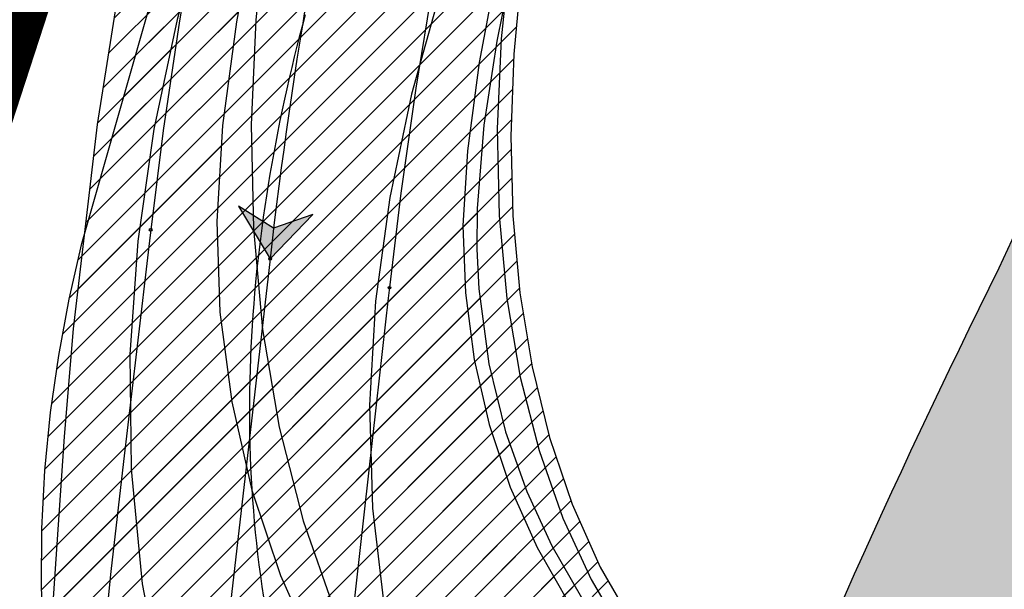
# Model space of a CAD drawing. Header units: metres. Extents: x 147454 to 148962, y 409264 to 410698.
# Tile 23 of 36: x 147485.89 to 147495.08, y 410639.33 to 410644.65. Entities that reach past the tile are written whole.
import ezdxf

# ---------------------------------------------------------------- set-up
doc = ezdxf.new("R2010")
doc.units = ezdxf.units.M
doc.linetypes.add('VH-BUSHALTEBAND', pattern=[4, 2, -2])
doc.linetypes.add('VH-TROTTOIRBAND_180-200', pattern=[20, 10, -2, 2, -2, 2, -2])
doc.layers.get('0').update_dxf_attribs({"color": 151})
doc.layers.get('Defpoints').update_dxf_attribs({"color": 171})
doc.layers.add('B-WE-VH-VERHARDING_TEGEL-A-500', color=252, linetype='Continuous', lineweight=18)
doc.layers.add('T-WE-VH-KANTOPSLUITING_BUSHALTEBAND-G', color=30, linetype='VH-BUSHALTEBAND', lineweight=25)
for name, color, linetype in [('RIJCURVES', 7, 'Continuous'), ('T-WE-VH-KANTOPSLUITING_TROTTOIRBAND_180 200-G', 210, 'VH-TROTTOIRBAND_180-200'), ('T-WE-VH-KANTVERHARDING-G', 210, 'Continuous'), ('T-WE-VH-VERHARDING-O', 252, 'Continuous')]:
    doc.layers.add(name, color=color, linetype=linetype)
doc.layers.add('T-WE-VH-FASE-1B', color=7, linetype='Continuous', true_color=0x007f00)
pattern_1 = [(45, (0, 0), (-0.1368591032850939, 0.1368591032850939), [])]

# ---------------------------------------------------------------- blocks, each defined once
blk = doc.blocks.new('*U18')
at = {"color": 2, "linetype": 'Continuous', "ltscale": 1.524}
blk.add_circle((0, 0), 0.0127, dxfattribs=at)
blk = doc.blocks.new('*U20')
at = {"color": 2, "linetype": 'Continuous', "ltscale": 1.524}
blk.add_circle((0, 0), 0.0127, dxfattribs=at)
blk = doc.blocks.new('*U25')
at = {"color": 2, "linetype": 'Continuous', "ltscale": 1.524}
blk.add_circle((0, 0), 0.0127, dxfattribs=at)
blk = doc.blocks.new('*U27')
at = {"color": 2, "linetype": 'Continuous', "ltscale": 1.524}
blk.add_circle((0, 0), 0.0127, dxfattribs=at)
blk = doc.blocks.new('*U65')
at = {"color": 4, "linetype": 'Continuous', "ltscale": 1.524, "flags": 128}
for points in [[(147496.5814109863, 410662.241538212), (147495.1608108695, 410658.9359694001), (147493.0984251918, 410654.002131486), (147492.4639210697, 410652.3582245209), (147491.9245652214, 410650.7830285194), (147491.4280813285, 410649.1300281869), (147491.0090924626, 410647.5240356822), (147490.6610398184, 410646.0153483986), (147490.3427276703, 410644.4453430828), (147490.2232472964, 410643.6604558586), (147490.1586707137, 410642.8840169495), (147490.1558628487, 410642.5045203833), (147490.174560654, 410642.1350098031), (147490.2691010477, 410641.4360032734), (147490.4248718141, 410640.8031176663), (147490.6225492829, 410640.2447628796), (147490.8560202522, 410639.7386537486), (147491.1329236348, 410639.2572582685)], [(147486.1666110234, 410638.6118766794), (147486.3110594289, 410640.759822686), (147486.3969363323, 410641.7637152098), (147486.6185131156, 410643.6675017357), (147486.9503429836, 410645.7508079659), (147488.3511950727, 410649.345927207), (147490.3758403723, 410654.4026613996), (147491.7856056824, 410657.7595176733), (147497.1871006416, 410669.9247695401)]]:
    blk.add_lwpolyline(points, dxfattribs=at)
blk = doc.blocks.new('*U76')
at = {"color": 6, "linetype": 'Continuous', "ltscale": 1.524}
blk.add_circle((0, 0), 0.0127, dxfattribs=at)
blk = doc.blocks.new('*U77')
blk.add_hatch(color=4).paths.add_polyline_path([(0, 0), (0.3985713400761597, 0.4127104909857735), (0.03248283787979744, 0.2850300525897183), (-0.295489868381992, 0.4918076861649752)])
at = {"color": 4, "linetype": 'Continuous', "ltscale": 1.524, "flags": 128}
blk.add_lwpolyline([(0, 0), (0.3985713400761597, 0.4127104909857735), (0.03248283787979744, 0.2850300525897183), (-0.295489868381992, 0.4918076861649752)], close=True, dxfattribs=at)
blk = doc.blocks.new('*U78')
at = {"color": 6, "linetype": 'Continuous', "ltscale": 1.524}
blk.add_circle((0, 0), 0.0127, dxfattribs=at)
blk = doc.blocks.new('*U8')
at = {"transparency": 33554585}
h = blk.add_hatch(dxfattribs=at)
h.set_pattern_fill('LINE', color=3, scale=0.06096, angle=45, style=0)
h.set_pattern_definition(pattern_1)
h.paths.add_polyline_path([(147499.4894944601, 410668.8264471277), (147496.5814109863, 410662.241538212), (147495.1608108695, 410658.9359694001), (147493.0984251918, 410654.002131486), (147492.4639210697, 410652.3582245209), (147491.9245652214, 410650.7830285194), (147491.4280813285, 410649.1300281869), (147491.0090924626, 410647.5240356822), (147490.6610398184, 410646.0153483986), (147490.3427276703, 410644.4453430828), (147490.2232472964, 410643.6604558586), (147490.1586707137, 410642.8840169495), (147490.1558628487, 410642.5045203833), (147490.174560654, 410642.1350098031), (147490.2691010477, 410641.4360032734), (147490.4248718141, 410640.8031176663), (147490.6225492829, 410640.2447628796), (147490.8560202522, 410639.7386537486), (147491.1329236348, 410639.2572582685), (147491.4526968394, 410638.8019039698), (147491.8117633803, 410638.3780449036), (147492.2079012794, 410637.9885249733), (147492.6371212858, 410637.6375984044), (147493.0935528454, 410637.3292786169), (147493.5578264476, 410637.0730144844), (147494.0589922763, 410636.8524109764), (147494.5770718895, 410636.6789027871), (147495.1051365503, 410636.5542100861), (147495.6441904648, 410636.4779073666), (147496.1869807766, 410636.4512523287), (147496.7289985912, 410636.4744137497), (147497.2657348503, 410636.547001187), (147497.7927480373, 410636.6682162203), (147498.3056843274, 410636.8369117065), (147498.800275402, 410637.0516324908), (147499.277451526, 410637.3134647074), (147499.7229324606, 410637.6143154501), (147500.1384627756, 410637.9541287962), (147500.5015161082, 410638.3095868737), (147500.8487973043, 410638.7161320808), (147501.1587406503, 410639.1547249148), (147501.4358937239, 410639.6371905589), (147501.8944898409, 410640.6012479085), (147502.1468418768, 410641.2062985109), (147502.3681689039, 410641.7965814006), (147502.5754694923, 410642.4171849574), (147502.7587597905, 410643.042420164), (147502.9213257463, 410643.6843988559), (147503.0617424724, 410644.3433878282), (147503.1787553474, 410645.0195571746), (147503.2721645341, 410645.725099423), (147503.342403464, 410646.5125134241), (147503.378102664, 410647.2638886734), (147503.3866363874, 410648.0672153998), (147503.3578006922, 410648.8815796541), (147502.9262857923, 410652.3067258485), (147502.7372511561, 410654.0890467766), (147502.7187536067, 410654.4966543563), (147502.7194051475, 410654.9685935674), (147502.7422828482, 410655.4431574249), (147502.9047807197, 410656.7536601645), (147502.6264976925, 410661.4421732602), (147502.6374052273, 410661.953971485), (147502.6796415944, 410662.4469759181), (147502.7505763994, 410662.9189136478), (147502.8491190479, 410663.3786763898), (147502.9759419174, 410663.8294806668), (147503.1304932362, 410664.2705162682), (147503.3124199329, 410664.7007392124), (147503.5212416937, 410665.1185849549), (147503.7559130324, 410665.5215713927), (147504.0154715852, 410665.9083285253), (147504.2989944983, 410666.2776525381), (147504.6056486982, 410666.6283903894), (147504.9353649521, 410666.9599552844), (147507.7744675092, 410669.4205150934), (147510.4920164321, 410671.8336222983), (147513.0816973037, 410674.2382104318), (147515.6880007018, 410676.7576512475), (147516.9770344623, 410678.0339235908), (147519.3533441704, 410680.7268292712), (147521.7086286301, 410683.3559188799), (147524.1472912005, 410686.0192231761), (147526.6150106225, 410688.6554780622), (147529.1115535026, 410691.2644377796), (147531.6364773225, 410693.8456691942), (147534.1154873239, 410696.3256499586), (147535.9113760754, 410698.0896138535), (147537.7462760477, 410696.3188394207), (147530.3593827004, 410688.663681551), (147527.8911149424, 410686.0684078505), (147525.451493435, 410683.446165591), (147523.0409223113, 410680.7973984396), (147520.7121399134, 410678.18201775), (147518.376451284, 410675.5010661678), (147516.0626467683, 410672.7860252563), (147512.7171342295, 410668.7516004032), (147511.6810338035, 410667.4569370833), (147510.6492457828, 410666.106732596), (147509.6788460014, 410664.7589275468), (147508.7885911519, 410663.4257960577), (147507.9613837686, 410662.0604908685), (147507.5738725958, 410661.3583196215), (147507.2075674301, 410660.6411591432), (147506.8697637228, 410659.9152574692), (147506.5669232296, 410659.1867294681), (147506.301710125, 410658.4524777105), (147506.0751340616, 410657.6970591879), (147506.0767146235, 410657.5932943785), (147506.7633304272, 410655.8492668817), (147507.0630952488, 410655.0334900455), (147507.3217516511, 410654.2375980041), (147507.533435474, 410653.4969437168), (147507.7217056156, 410652.740068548), (147507.8919462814, 410651.933544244), (147508.0336684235, 410651.1134819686), (147508.1463635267, 410650.2761092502), (147508.2289834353, 410649.4149984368), (147508.2796593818, 410648.5151812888), (147508.3030170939, 410647.3580041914), (147508.6381174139, 410646.4696948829), (147508.7933040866, 410645.9759542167), (147508.9309460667, 410645.4677628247), (147509.1374923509, 410644.4769801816), (147509.2638488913, 410643.5036483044), (147509.3170801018, 410642.4862860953), (147509.3126264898, 410641.9555140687), (147509.2884249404, 410641.4459531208), (147509.2407547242, 410640.9015239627), (147509.1703479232, 410640.3600147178), (147509.0769384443, 410639.8205885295), (147508.8467648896, 410638.8409492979), (147508.5884641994, 410638.0143821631), (147508.2745642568, 410637.2033805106), (147507.9341227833, 410636.4683426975), (147507.5145118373, 410635.6974278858), (147506.9903133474, 410634.8785628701), (147506.6501132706, 410634.4109646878), (147506.2785659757, 410633.9457639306), (147505.8861093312, 410633.4980915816), (147505.4737852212, 410633.0686874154), (147505.0535090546, 410632.6691632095), (147504.6386490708, 410632.3074930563), (147504.1727289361, 410631.9360787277), (147503.690401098, 410631.5863790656), (147503.1926082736, 410631.2592514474), (147502.6806661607, 410630.9551266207), (147502.2244861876, 410630.7100019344), (147501.6900309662, 410630.4517416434), (147501.1443968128, 410630.2178750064), (147500.588582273, 410630.0092082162), (147500.0238029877, 410629.8260498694), (147499.4512455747, 410629.6687432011), (147498.8720484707, 410629.5378618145), (147498.2875049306, 410629.4333015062), (147497.69875622, 410629.355769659), (147497.1070985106, 410629.3050021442), (147496.5137456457, 410629.2813314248), (147495.9199495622, 410629.2847967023), (147495.3269476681, 410629.3151878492), (147494.7360131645, 410629.3728608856), (147494.1483453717, 410629.4572192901), (147493.5652255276, 410629.5684433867), (147492.987850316, 410629.7061029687), (147492.3750494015, 410629.8832359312), (147491.8113987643, 410630.0755527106), (147491.257436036, 410630.2935028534), (147490.7142113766, 410630.5363047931), (147490.1830362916, 410630.8037888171), (147489.6997246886, 410631.0743544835), (147489.1942387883, 410631.3877932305), (147488.7038279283, 410631.7236972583), (147488.2296411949, 410632.0815232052), (147487.7726727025, 410632.4604763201), (147487.3795360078, 410632.8162822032), (147486.9737683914, 410633.2480528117), (147486.6243503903, 410633.7293285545), (147486.3394538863, 410634.2569672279), (147486.2240465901, 410634.5371624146), (147486.1281916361, 410634.8275941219), (147486.05332404, 410635.1278748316), (147486.0010825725, 410635.4400960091), (147485.974152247, 410635.7665271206), (147485.9762217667, 410636.1063759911), (147486.1666110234, 410638.6118766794), (147486.3110594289, 410640.759822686), (147486.3969363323, 410641.7637152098), (147486.6185131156, 410643.6675017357), (147486.9503429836, 410645.7508079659), (147488.3511950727, 410649.345927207), (147490.3758403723, 410654.4026613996), (147491.7856056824, 410657.7595176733), (147497.1871006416, 410669.9247695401), (147499.4894944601, 410668.8264471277), (147499.4894944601, 410668.8264471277)], flags=16)
h.paths.add_polyline_path([(147536.8288260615, 410697.2042266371), (147536.6958754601, 410697.3295807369), (147536.6830159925, 410697.3410277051), (147536.5946797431, 410697.4165772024), (147536.5025106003, 410697.4873999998), (147536.4067611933, 410697.5533019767), (147536.3834593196, 410697.5682508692), (147536.3359437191, 410697.5942426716), (147536.287024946, 410697.6174861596), (147536.2368618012, 410697.6379058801), (147536.1856171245, 410697.6554355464), (147536.133457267, 410697.6700182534), (147536.0805515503, 410697.6816066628), (147536.0228772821, 410697.6941858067), (147535.9643491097, 410697.701867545), (147535.9053821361, 410697.7045973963), (147535.8463945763, 410697.7023559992), (147535.7878047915, 410697.6951592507), (147535.7300283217, 410697.6830581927), (147535.6734749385, 410697.6661386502), (147535.626505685, 410697.6446103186), (147535.5817421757, 410697.6188070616), (147535.5395724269, 410697.5889525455), (147535.5003619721, 410697.5553055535), (147535.4922047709, 410697.5474835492), (147535.4841883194, 410697.5395173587), (147534.5573261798, 410696.5791300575), (147534.4318784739, 410696.5577334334), (147533.6113104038, 410695.7074561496), (147533.5943836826, 410695.5812949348), (147529.4633785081, 410691.3006949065), (147529.3755348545, 410691.3182858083), (147528.5549713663, 410690.468000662), (147528.5756775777, 410690.3808474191), (147526.9416844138, 410688.6877009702), (147526.9018123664, 410688.6460064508), (147526.8672000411, 410688.5998523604), (147526.8383419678, 410688.5498981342), (147526.8156504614, 410688.4968575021), (147526.7994497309, 410688.4414882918), (147526.7899712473, 410688.384581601), (147526.7873504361, 410688.3269504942), (147526.7916247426, 410688.2694183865), (147526.802733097, 410688.2128072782), (147526.8205167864, 410688.1579260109), (147526.8447217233, 410688.1055587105), (147526.8750020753, 410688.0564535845), (147526.9109252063, 410688.0113122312), (147527.4526554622, 410687.4885142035), (147527.9943857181, 410686.9657161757), (147528.040775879, 410686.9314208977), (147528.09092666, 410686.9029057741), (147528.1441215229, 410686.8805782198), (147528.1996004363, 410686.864757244), (147528.2565707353, 410686.8556688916), (147528.3142184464, 410686.853443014), (147528.3717199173, 410686.8581114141), (147528.4282535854, 410686.869607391), (147528.4830117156, 410686.8877666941), (147528.5352119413, 410686.9123298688), (147528.5841084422, 410686.9429459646), (147528.6290026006, 410686.9791775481), (147528.6692529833, 410687.0205069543), (147530.3032272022, 410688.7136716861), (147530.3910616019, 410688.696077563), (147531.2116314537, 410689.5463565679), (147531.1909281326, 410689.6335191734), (147535.3219309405, 410693.9141214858), (147535.4474104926, 410693.9355235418), (147536.267972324, 410694.7858068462), (147536.2848947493, 410694.9119360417), (147537.2117173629, 410695.8723614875), (147537.2193934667, 410695.8806561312), (147537.2269204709, 410695.8890863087), (147537.2591519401, 410695.9294683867), (147537.2874881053, 410695.9726730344), (147537.3116833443, 410696.0183257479), (147537.3315279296, 410696.0660308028), (147537.3464258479, 410696.1231500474), (147537.3564648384, 410696.1813202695), (147537.3615737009, 410696.2401289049), (147537.3617162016, 410696.2991588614), (147537.3568913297, 410696.3579914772), (147537.3471333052, 410696.4162094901), (147537.3325113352, 410696.4733999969), (147537.3190490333, 410696.5258601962), (147537.3026208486, 410696.5774685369), (147537.2832801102, 410696.6280574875), (147537.2610896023, 410696.6774628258), (147537.23612136, 410696.7255241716), (147537.2084564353, 410696.7720855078), (147537.1326155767, 410696.8760979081), (147537.051435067, 410696.9759985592), (147536.9651374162, 410697.0715136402), (147536.8739591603, 410697.1623813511), (147536.8322210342, 410697.200950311), (147536.8305470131, 410697.2026127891)], is_closed=False, flags=8)
h.paths.add_polyline_path([(147492.8740041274, 410657.0689217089), (147493.0418601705, 410656.9967146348), (147493.0578635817, 410656.9903672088), (147493.1667399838, 410656.9496615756), (147493.2775975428, 410656.9147098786), (147493.3901324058, 410656.8856079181), (147493.4171460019, 410656.8795488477), (147493.4706913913, 410656.8714126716), (147493.5246132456, 410656.8663392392), (147493.5787365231, 410656.8643450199), (147493.6328855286, 410656.8654364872), (147493.6868844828, 410656.8696100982), (147493.740558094, 410656.8768523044), (147493.7990510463, 410656.8847977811), (147493.8566680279, 410656.8976367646), (147493.9130003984, 410656.9152781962), (147493.9676486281, 410656.9375969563), (147494.0202251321, 410656.9644347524), (147494.0703570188, 410656.995601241), (147494.1176887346, 410657.0308753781), (147494.1544372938, 410657.0671951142), (147494.1876487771, 410657.1067751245), (147494.2170353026, 410657.1492723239), (147494.2423421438, 410657.1943183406), (147494.2473251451, 410657.2044619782), (147494.2521265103, 410657.2146928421), (147494.7937811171, 410658.4345401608), (147494.904301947, 410658.4976281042), (147495.3838288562, 410659.5776083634), (147495.3564995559, 410659.7019316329), (147497.7705832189, 410665.1389290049), (147497.8591363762, 410665.1525041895), (147498.3386562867, 410666.232490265), (147498.2893391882, 410666.3072716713), (147499.2442210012, 410668.4578249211), (147499.2673917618, 410668.5106579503), (147499.2840930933, 410668.5658782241), (147499.2940863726, 410668.6226967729), (147499.2972288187, 410668.6803017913), (147499.2934755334, 410668.7378702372), (147499.2828801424, 410668.794579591), (147499.2655940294, 410668.8496196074), (147499.2418641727, 410668.9022038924), (147499.2120296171, 410668.9515811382), (147499.1765166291, 410668.9970458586), (147499.1358326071, 410669.0379484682), (147499.0905588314, 410669.0737045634), (147499.0413421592, 410669.1038032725), (147498.3532644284, 410669.4093167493), (147497.6651866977, 410669.7148302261), (147497.6098532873, 410669.7311528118), (147497.5529676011, 410669.7407565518), (147497.4953424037, 410669.7435042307), (147497.4378010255, 410669.7393565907), (147497.3811655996, 410669.7283728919), (147497.3262453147, 410669.7107100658), (147497.2738248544, 410669.6866204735), (147497.2246531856, 410669.6564482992), (147497.1794328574, 410669.6206246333), (147497.1388099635, 410669.5796613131), (147497.1033649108, 410669.5341436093), (147497.073604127, 410669.4847218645), (147497.0499528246, 410669.4321022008), (147496.0950950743, 410667.2815382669), (147496.0065495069, 410667.2679692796), (147495.5270215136, 410666.1879867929), (147495.5763391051, 410666.1131956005), (147493.1622584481, 410660.6761968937), (147493.0517095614, 410660.6130929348), (147492.5721905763, 410659.5331091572), (147492.5995129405, 410659.4088174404), (147492.0579085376, 410658.1889478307), (147492.0535394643, 410658.1785250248), (147492.0493569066, 410658.1680259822), (147492.0329144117, 410658.119044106), (147492.021098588, 410658.0687453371), (147492.014011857, 410658.0175656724), (147492.0117156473, 410657.9659487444), (147492.017292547, 410657.9071826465), (147492.0277943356, 410657.8490941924), (147492.0431465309, 410657.7920953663), (147492.0632402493, 410657.7365904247), (147492.087932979, 410657.6829730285), (147492.1170495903, 410657.6316234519), (147492.1503835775, 410657.5829058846), (147492.1810071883, 410657.5382348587), (147492.2141252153, 410657.4953804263), (147492.2496301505, 410657.4544817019), (147492.2874067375, 410657.4156714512), (147492.3273323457, 410657.3790756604), (147492.369277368, 410657.3448131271), (147492.4761681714, 410657.2730860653), (147492.586666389, 410657.2070515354), (147492.7004691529, 410657.1468905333), (147492.8172645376, 410657.0927679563), (147492.8696920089, 410657.0708363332), (147492.8718343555, 410657.0698481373)], is_closed=False, flags=8)
at = {"color": 6, "linetype": 'Continuous', "ltscale": 1.524}
blk.add_line((147488.2283636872, 410642.414960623), (147487.7880277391, 410638.5706198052), dxfattribs=at)
at = {"color": 3, "linetype": 'Continuous', "ltscale": 1.524, "flags": 128}
for points in [[(147489.0819033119, 410649.735249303), (147489.0543856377, 410649.6359222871), (147488.7905072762, 410648.6396720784), (147488.5454282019, 410647.6390004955), (147488.31685416, 410646.6350579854), (147488.1030604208, 410645.6288279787), (147487.9159386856, 410644.6258017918), (147487.7854225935, 410643.6576715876), (147487.7325342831, 410642.7646113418), (147487.7616308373, 410641.9180349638), (147487.8711586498, 410641.0805696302), (147488.0600291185, 410640.2596738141), (147488.3264340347, 410639.4627280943), (147488.6678503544, 410638.6969588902)], [(147491.2922743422, 410649.1177665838), (147491.2660949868, 410649.02325047), (147491.0141353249, 410648.0717783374), (147490.7787034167, 410647.1103164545), (147490.5579701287, 410646.1406652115), (147490.3513779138, 410645.1682919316), (147490.1795042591, 410644.2472573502), (147490.0681913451, 410643.4210456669), (147490.0271842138, 410642.7245277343), (147490.0496547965, 410642.0968403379), (147490.131554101, 410641.4776054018), (147490.2717935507, 410640.8721467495), (147490.4687978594, 410640.285711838), (147490.7205073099, 410639.7234209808), (147491.0243858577, 410639.1902167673)]]:
    blk.add_lwpolyline(points, dxfattribs=at)
at = {"color": 2, "linetype": 'Continuous', "ltscale": 1.524, "flags": 128}
for points in [[(147488.0931415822, 410648.1934923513), (147487.975310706, 410647.6887390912), (147487.756273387, 410646.6754990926), (147487.5594899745, 410645.65768834), (147487.3850564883, 410644.6357972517), (147487.2330579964, 410643.6103180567), (147487.1155027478, 410642.684727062)], [(147490.2403209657, 410647.3973555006), (147490.1310389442, 410646.9160630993), (147489.9283380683, 410645.9500406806), (147489.7468667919, 410644.9798205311), (147489.5867108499, 410644.0058674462), (147489.4479459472, 410643.0286481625), (147489.3414013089, 410642.1467453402)], [(147487.1155193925, 410642.6848689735), (147487.1034087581, 410642.581810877), (147486.9828752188, 410641.5525526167), (147486.8632300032, 410640.5255013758), (147486.7442910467, 410639.5003947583), (147486.6372141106, 410638.4561635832)], [(147489.3413849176, 410642.1465978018), (147489.3303151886, 410642.0472803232), (147489.2190516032, 410641.0528398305), (147489.1069095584, 410640.0562786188), (147488.9940687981, 410639.0578387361)]]:
    blk.add_lwpolyline(points, dxfattribs=at)
at = {"color": 6, "linetype": 'Continuous', "ltscale": 1.524}
blk.add_arc((147534.0930714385, 410637.1880876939), 46.16158162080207, 166.7164273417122, 173.4984590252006, dxfattribs=at)
for name, p in [('*U65', (0, 0)), ('*U77', (147488.2283636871, 410642.414960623)), ('*U20', (147487.1155027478, 410642.684727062)), ('*U27', (147487.1155193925, 410642.6848689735)), ('*U25', (147489.3413849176, 410642.1465978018)), ('*U18', (147489.3414013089, 410642.1467453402))]:
    blk.add_blockref(name, p)
for name, p, rotation in [('*U78', (147488.2283636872, 410642.4149606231), 263.4657412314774), ('*U76', (147488.2283636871, 410642.414960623), 263.4984590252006)]:
    blk.add_blockref(name, p, dxfattribs=dict(rotation=rotation))
blk = doc.blocks.new('*U142')
at = {"color": 4, "linetype": 'Continuous', "ltscale": 1.524, "flags": 128}
for points in [[(147495.7501349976, 410660.6299698), (147495.0622617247, 410658.9817068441), (147494.3999348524, 410657.3350759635), (147493.7566586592, 410655.6741652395), (147493.1380988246, 410654.0137346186), (147491.998330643, 410650.7805861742), (147491.4642703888, 410649.1232004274), (147491.2308265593, 410648.3174182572), (147491.0179468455, 410647.5010050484), (147490.8348343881, 410646.6913111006), (147490.6857375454, 410645.8913682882), (147490.5737810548, 410645.1003665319), (147490.50250771, 410644.32222159), (147490.4746967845, 410643.5600065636), (147490.4926502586, 410642.8173534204), (147490.5579893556, 410642.0983627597), (147490.6715835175, 410641.40729597), (147490.833721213, 410640.7494101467), (147491.0449957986, 410640.1265622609), (147491.306281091, 410639.5418323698), (147491.6172316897, 410639.0020369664)], [(147486.1177287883, 410638.8038401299), (147486.0961886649, 410639.3528724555), (147486.1002908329, 410639.899655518), (147486.1291776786, 410640.4429308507), (147486.1818918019, 410640.981363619), (147486.2573925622, 410641.5138299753), (147486.3546607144, 410642.0394110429), (147486.472399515, 410642.5568052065), (147487.5746568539, 410646.4125110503), (147488.1239394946, 410648.2366560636), (147488.6833597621, 410650.0079716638), (147489.2669945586, 410651.7740153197), (147489.8441806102, 410653.4474564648), (147490.4695711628, 410655.1873966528), (147491.1160704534, 410656.9066830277), (147491.4624195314, 410657.6986488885), (147493.7499401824, 410662.5840744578)]]:
    blk.add_lwpolyline(points, dxfattribs=at)
blk = doc.blocks.new('*U101')
at = {"transparency": 33554585}
h = blk.add_hatch(dxfattribs=at)
h.set_pattern_fill('LINE', color=3, scale=0.06096, angle=45, style=0)
h.set_pattern_definition(pattern_1)
h.paths.add_polyline_path([(147499.4708271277, 410668.7886565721), (147497.1901193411, 410663.9000776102), (147496.4590731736, 410662.2686227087), (147495.7501349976, 410660.6299698), (147495.0622617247, 410658.9817068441), (147494.3999348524, 410657.3350759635), (147493.7566586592, 410655.6741652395), (147493.1380988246, 410654.0137346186), (147491.998330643, 410650.7805861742), (147491.4642703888, 410649.1232004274), (147491.2308265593, 410648.3174182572), (147491.0179468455, 410647.5010050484), (147490.8348343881, 410646.6913111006), (147490.6857375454, 410645.8913682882), (147490.5737810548, 410645.1003665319), (147490.50250771, 410644.32222159), (147490.4746967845, 410643.5600065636), (147490.4926502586, 410642.8173534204), (147490.5579893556, 410642.0983627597), (147490.6715835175, 410641.40729597), (147490.833721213, 410640.7494101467), (147491.0449957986, 410640.1265622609), (147491.306281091, 410639.5418323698), (147491.6172316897, 410639.0020369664), (147491.9722937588, 410638.5123902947), (147492.3633098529, 410638.0750798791), (147492.7854470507, 410637.6881211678), (147493.2270637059, 410637.3557154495), (147493.6855317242, 410637.073525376), (147494.1477623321, 410636.8438836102), (147494.6463696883, 410636.6499868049), (147495.1586095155, 410636.50326033), (147495.6850130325, 410636.4036460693), (147496.2180916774, 410636.3528979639), (147496.7533184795, 410636.3513946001), (147497.2861477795, 410636.3991400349), (147497.8120447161, 410636.4957108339), (147498.3317610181, 410636.6418557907), (147498.8303766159, 410636.8333076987), (147499.3089981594, 410637.0696419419), (147499.7421809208, 410637.3339931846), (147500.1709486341, 410637.6510713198), (147500.5672247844, 410638.0041861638), (147500.9304229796, 410638.3925656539), (147501.2600449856, 410638.8167257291), (147501.556747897, 410639.2729968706), (147501.8257700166, 410639.7595533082), (147502.060010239, 410640.2517593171), (147502.2765314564, 410640.7775983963), (147502.4830931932, 410641.3598980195), (147502.6676070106, 410641.9684915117), (147502.830324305, 410642.5989039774), (147502.9724030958, 410643.2513393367), (147503.0950080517, 410643.9255619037), (147503.2005742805, 410644.6337497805), (147503.2891070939, 410645.378269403), (147503.4118450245, 410646.9378874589), (147503.4691585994, 410648.5082368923), (147503.3292664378, 410653.7409728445), (147503.3432977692, 410655.5162412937), (147503.3835731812, 410656.4526624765), (147503.5011254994, 410657.8674473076), (147503.5067334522, 410660.8593245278), (147503.5361150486, 410661.9098934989), (147503.6410621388, 410662.9616694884), (147503.813430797, 410663.9398351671), (147504.0478630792, 410664.8611441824), (147504.3509287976, 410665.7591947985), (147504.7240263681, 410666.630721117), (147505.1675874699, 410667.4697262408), (147505.4155954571, 410667.8751816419), (147505.6811761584, 410668.2701117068), (147505.9640088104, 410668.6538617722), (147506.2639638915, 410669.0256362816), (147506.5809305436, 410669.3846800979), (147506.9147807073, 410669.7299832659), (147507.2652505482, 410670.060831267), (147507.6202903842, 410670.3667574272), (147510.5289519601, 410672.6199410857), (147511.9655884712, 410673.7602509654), (147514.6826962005, 410675.9929487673), (147517.4288435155, 410678.3471671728), (147518.0908675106, 410678.9665891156), (147518.7179596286, 410679.616730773), (147523.5239581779, 410684.8800370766), (147528.4178941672, 410690.1702107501), (147533.2798153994, 410695.3577555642), (147535.8721986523, 410698.0965246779), (147537.7370846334, 410696.3573581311), (147528.0258517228, 410685.9323730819), (147523.1596433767, 410680.6396027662), (147518.4043337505, 410675.3994846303), (147513.6906245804, 410670.1372042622), (147512.5553021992, 410668.843340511), (147511.5170483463, 410667.603708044), (147510.5020680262, 410666.3119242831), (147509.5471251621, 410664.9913172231), (147509.0954511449, 410664.3161328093), (147508.6645293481, 410663.6300466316), (147508.2573464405, 410662.9323452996), (147507.8772452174, 410662.2216576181), (147507.5257405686, 410661.4907939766), (147507.2170140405, 410660.758779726), (147506.947671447, 410660.0021881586), (147506.7205382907, 410659.2167041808), (147506.5337731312, 410658.4073320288), (147506.3842009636, 410657.5787522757), (147506.5358701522, 410656.6950239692), (147507.2735984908, 410653.3115747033), (147509.0037262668, 410646.1343518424), (147509.2233203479, 410645.17188438), (147509.4075819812, 410644.2280173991), (147509.5224100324, 410643.2799460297), (147509.5675651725, 410642.3341741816), (147509.5442969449, 410641.3965454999), (147509.4524958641, 410640.4537303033), (147509.2904581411, 410639.509709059), (147509.0644872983, 410638.5877184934), (147508.7684128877, 410637.6734122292), (147508.4445796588, 410636.869731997), (147507.9987647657, 410635.9589105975), (147507.7417503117, 410635.503842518), (147507.4614542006, 410635.051286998), (147507.1721788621, 410634.6236507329), (147506.843063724, 410634.177900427), (147506.4868207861, 410633.7363269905), (147506.1036900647, 410633.3017053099), (147505.6940342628, 410632.877358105), (147505.2290378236, 410632.4388216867), (147504.777088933, 410632.0511262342), (147504.307672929, 410631.6846011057), (147503.8220332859, 410631.3396796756), (147503.3210321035, 410631.0172997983), (147502.8565818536, 410630.7461378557), (147502.329510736, 410630.4685634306), (147501.7903719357, 410630.2151087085), (147501.2400853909, 410629.9867735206), (147500.6799777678, 410629.7836168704), (147500.1839002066, 410629.6273954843), (147499.6094509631, 410629.4731733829), (147499.0284919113, 410629.3452723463), (147498.4422420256, 410629.2438991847), (147497.8518888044, 410629.1695204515), (147497.2587070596, 410629.1219010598), (147496.6638999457, 410629.1016858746), (147496.0687308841, 410629.1084125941), (147495.4744430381, 410629.1424052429), (147494.8822764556, 410629.2034541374), (147494.2934593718, 410629.2913984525), (147493.7096921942, 410629.4081953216), (147493.0910670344, 410629.5755352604), (147492.5266660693, 410629.7688669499), (147491.9737733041, 410629.9986633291), (147491.4327433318, 410630.2648329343), (147490.9078315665, 410630.5656302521), (147490.4282306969, 410630.8808734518), (147489.9526159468, 410631.2366794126), (147489.4919841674, 410631.6275039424), (147489.0541503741, 410632.0480060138), (147488.6423990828, 410632.4950988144), (147488.2725183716, 410632.948308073), (147487.9386189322, 410633.4088793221), (147487.6142142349, 410633.9153232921), (147487.3228586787, 410634.4344378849), (147487.0642353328, 410634.9639248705), (147486.8379366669, 410635.5014853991), (147486.6433911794, 410636.0449762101), (147486.4798555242, 410636.5925361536), (147486.3461635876, 410637.1441645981), (147486.2417765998, 410637.6978812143), (147486.1659243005, 410638.2516881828), (147486.1177287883, 410638.8038401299), (147486.0961886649, 410639.3528724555), (147486.1002908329, 410639.899655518), (147486.1291776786, 410640.4429308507), (147486.1818918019, 410640.981363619), (147486.2573925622, 410641.5138299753), (147486.3546607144, 410642.0394110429), (147486.472399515, 410642.5568052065), (147487.5746568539, 410646.4125110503), (147488.1239394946, 410648.2366560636), (147488.6833597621, 410650.0079716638), (147489.2669945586, 410651.7740153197), (147489.8441806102, 410653.4474564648), (147490.4695711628, 410655.1873966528), (147491.1160704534, 410656.9066830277), (147491.4624195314, 410657.6986488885), (147493.7499401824, 410662.5840744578), (147495.2514295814, 410665.8881964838), (147496.0247399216, 410667.525143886), (147497.1871006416, 410669.9247695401), (147499.4708271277, 410668.7886565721), (147499.4708271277, 410668.7886565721)], flags=16)
h.paths.add_polyline_path([(147536.8046416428, 410697.2269414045), (147536.6695687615, 410697.3500057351), (147536.6565155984, 410697.3612313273), (147536.5669014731, 410697.4352605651), (147536.4735357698, 410697.5044983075), (147536.3766743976, 410697.5687547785), (147536.3531205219, 410697.5833033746), (147536.3051677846, 410697.6084795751), (147536.2558590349, 410697.630883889), (147536.2053543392, 410697.6504435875), (147536.1538176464, 410697.6670951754), (147536.1014162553, 410697.6807845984), (147536.0483202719, 410697.6914674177), (147535.9904395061, 410697.7030593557), (147535.9317886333, 410697.709740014), (147535.8727836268, 410697.711462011), (147535.8138429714, 410697.7082131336), (147535.7553846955, 410697.7000164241), (147535.6978234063, 410697.6869300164), (147535.6415673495, 410697.6690467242), (147535.5949727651, 410697.6467190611), (147535.5506566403, 410697.620154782), (147535.5090031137, 410697.5895841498), (147535.4703732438, 410697.555272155), (147535.4623508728, 410697.5473119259), (147535.4544716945, 410697.5392099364), (147534.5441531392, 410696.5631272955), (147534.4190893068, 410696.5395905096), (147533.6131680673, 410695.6754178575), (147533.5983992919, 410695.5489858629), (147529.541131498, 410691.1984320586), (147529.453000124, 410691.2145195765), (147528.6470836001, 410690.3503391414), (147528.6692758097, 410690.2635523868), (147527.0644486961, 410688.5427361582), (147527.0252948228, 410688.5003665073), (147526.9914760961, 410688.4536277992), (147526.9634757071, 410688.4031878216), (147526.9416937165, 410688.3497672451), (147526.9264413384, 410688.2941293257), (147526.917936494, 410688.2370690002), (147526.9163006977, 410688.1794015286), (147526.9215573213, 410688.1219508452), (147526.9336312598, 410688.0655377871), (147526.9523500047, 410688.0109683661), (147526.9774461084, 410687.9590222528), (147527.0085610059, 410687.9104416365), (147527.0452501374, 410687.8659206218), (147527.5958333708, 410687.3524544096), (147528.1464166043, 410686.8389881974), (147528.1933859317, 410686.8054905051), (147528.244016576, 410686.7778363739), (147528.2975851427, 410686.7564209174), (147528.3533262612, 410686.7415501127), (147528.41044352, 410686.7334364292), (147528.468120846, 410686.7321957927), (147528.5255341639, 410686.7378459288), (147528.5818631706, 410686.7503061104), (147528.6363030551, 410686.7693983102), (147528.6880759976, 410686.794849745), (147528.7364422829, 410686.8262967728), (147528.7807108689, 410686.8632900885), (147528.8202492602, 410686.9053011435), (147530.4250571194, 410688.6261353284), (147530.5131792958, 410688.6100444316), (147531.3191022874, 410689.4742188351), (147531.2969128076, 410689.5610150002), (147535.3541781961, 410693.9115710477), (147535.4792737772, 410693.9351138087), (147536.2851886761, 410694.7992923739), (147536.2999537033, 410694.9256922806), (147537.2102320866, 410695.9018123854), (147537.2177653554, 410695.9102369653), (147537.2251472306, 410695.9187945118), (147537.2566840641, 410695.959721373), (147537.2842779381, 410696.0034038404), (147537.3076896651, 410696.049463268), (147537.326716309, 410696.0975004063), (147537.3406361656, 410696.154865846), (147537.3496798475, 410696.2131990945), (147537.3537832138, 410696.2720864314), (147537.3529171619, 410696.3311102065), (147537.3470878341, 410696.3898518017), (147537.336336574, 410696.4478946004), (147537.3207396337, 410696.5048269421), (147537.3063830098, 410696.5570494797), (147537.2890754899, 410696.6083696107), (147537.268873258, 410696.6586207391), (147537.2458418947, 410696.7076397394), (147537.2200561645, 410696.7552674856), (147537.1915997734, 410696.8013493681), (147537.113992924, 410696.9040508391), (147537.0311174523, 410697.0025499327), (147536.9432005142, 410697.0965766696), (147536.8504830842, 410697.1858733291), (147536.8080920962, 410697.22372356), (147536.8063899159, 410697.2253571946)], is_closed=False, flags=8)
h.paths.add_polyline_path([(147492.6171087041, 410657.1579845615), (147492.7834832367, 410657.0824264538), (147492.7993561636, 410657.075759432), (147492.9073945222, 410657.0328789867), (147493.017529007, 410656.9957115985), (147493.1294577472, 410656.9643591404), (147493.1563444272, 410656.9577596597), (147493.2097159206, 410656.9485515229), (147493.2635252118, 410656.9423979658), (147493.3175976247, 410656.9393189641), (147493.3717576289, 410656.9393245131), (147493.4258294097, 410656.9424145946), (147493.4796374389, 410656.9485791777), (147493.5382779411, 410656.9553502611), (147493.5961407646, 410656.967031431), (147493.6528155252, 410656.9835398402), (147493.7079002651, 410657.0047584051), (147493.7610043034, 410657.0305366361), (147493.8117510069, 410657.0606917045), (147493.8597804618, 410657.0950097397), (147493.897249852, 410657.1305853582), (147493.9312482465, 410657.1694915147), (147493.9614809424, 410657.211390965), (147493.9876858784, 410657.2559205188), (147493.99287126, 410657.265962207), (147493.997876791, 410657.2760947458), (147494.5638807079, 410658.4848365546), (147494.6756442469, 410658.5456958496), (147495.1767285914, 410659.6158443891), (147495.1518974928, 410659.7406906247), (147497.6745088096, 410665.1281921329), (147497.7633163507, 410665.1399890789), (147498.2643938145, 410666.210143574), (147498.216586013, 410666.2858987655), (147499.2143949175, 410668.4168741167), (147499.2386203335, 410668.4692319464), (147499.2564254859, 410668.5241062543), (147499.2675559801, 410668.5807130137), (147499.2718527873, 410668.6382434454), (147499.269254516, 410668.6958755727), (147499.2597982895, 410668.7527859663), (147499.2436192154, 410668.8081615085), (147499.2209484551, 410668.8612110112), (147499.1921099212, 410668.9111765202), (147499.1575156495, 410668.9573441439), (147499.117659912, 410668.9990542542), (147499.0731121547, 410669.0357109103), (147499.0245088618, 410669.0667903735), (147498.3426950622, 410669.3860385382), (147497.6608812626, 410669.7052867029), (147497.6058862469, 410669.7227154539), (147497.5492045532, 410669.7334578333), (147497.4916460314, 410669.7373603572), (147497.4340330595, 410669.7343672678), (147497.3771887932, 410669.7245213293), (147497.3219254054, 410669.7079632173), (147497.2690324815, 410669.6849295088), (147497.219265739, 410669.6557493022), (147497.1733362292, 410669.620839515), (147497.1319001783, 410669.5806989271), (147497.0955496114, 410669.5359010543), (147497.0648038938, 410669.4870859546), (147497.0401023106, 410669.4349510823), (147496.0423172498, 410667.3039645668), (147495.9535174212, 410667.2921736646), (147495.4524319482, 410666.2220229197), (147495.5002400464, 410666.1462579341), (147492.9776317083, 410660.7587550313), (147492.865839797, 410660.6978802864), (147492.3647633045, 410659.6277280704), (147492.389588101, 410659.5029135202), (147491.823633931, 410658.2941484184), (147491.8190567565, 410658.2838153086), (147491.8146645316, 410658.2734022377), (147491.7972432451, 410658.2247598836), (147491.7844212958, 410658.1747081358), (147491.7763098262, 410658.12368085), (147491.7729791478, 410658.0721203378), (147491.7773766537, 410658.0132542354), (147491.7867116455, 410657.9549668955), (147491.800917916, 410657.8976717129), (147491.8198947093, 410657.8417750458), (147491.843507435, 410657.7876733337), (147491.8715886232, 410657.7357502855), (147491.9039391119, 410657.6863741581), (147491.933660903, 410657.6410981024), (147491.965913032, 410657.5975882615), (147492.0005908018, 410657.5559858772), (147492.037581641, 410657.5164259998), (147492.0767654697, 410657.4790370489), (147492.118015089, 410657.4439403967), (147492.2234462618, 410657.3700845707), (147492.3325982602, 410657.3018478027), (147492.445171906, 410657.2394171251), (147492.5608586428, 410657.182963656), (147492.612835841, 410657.1599852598), (147492.6149579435, 410657.1589543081)], is_closed=False, flags=8)
at = {"color": 3, "linetype": 'Continuous', "ltscale": 1.524, "flags": 128}
for points in [[(147490.7927658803, 410654.6531136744), (147490.7228559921, 410654.4603891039), (147490.3773838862, 410653.4957736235), (147490.0380692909, 410652.5297195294), (147489.7051291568, 410651.5614631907), (147489.3830212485, 410650.5860096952), (147489.0793911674, 410649.6036367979), (147488.8018701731, 410648.6152593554), (147488.5579054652, 410647.6223792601), (147488.3546453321, 410646.6272270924), (147488.1988028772, 410645.6328773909), (147488.096497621, 410644.6433303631), (147488.0530767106, 410643.663552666), (147488.0729201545, 410642.6994701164), (147488.1592373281, 410641.7579059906), (147488.3138647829, 410640.8464600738), (147488.5370779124, 410639.9733259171), (147488.8274310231, 410639.1470468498)], [(147492.9493643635, 410653.8681882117), (147492.8805801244, 410653.6785633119), (147492.5402332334, 410652.7282401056), (147492.205302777, 410651.7746539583), (147491.8786488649, 410650.824688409), (147491.5676225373, 410649.8827727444), (147491.2791263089, 410648.9492742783), (147491.0197240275, 410648.0252175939), (147490.7954826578, 410647.1122093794), (147490.6118676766, 410646.2125316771), (147490.4736227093, 410645.3292003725), (147490.3846350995, 410644.4659835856), (147490.3477915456, 410643.6273749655), (147490.3648304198, 410642.8185177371), (147490.4361997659, 410642.0450767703), (147490.560932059, 410641.3130580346), (147490.7365483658, 410640.6285775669), (147490.959005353, 410639.9975854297), (147491.2226983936, 410639.4255539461), (147491.5243804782, 410638.910827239)]]:
    blk.add_lwpolyline(points, dxfattribs=at)
at = {"color": 2, "linetype": 'Continuous', "ltscale": 1.524, "flags": 128}
for points in [[(147488.2986739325, 410647.7995327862), (147488.2387202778, 410647.6035775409), (147487.9391486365, 410646.6242736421), (147487.6398665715, 410645.645683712), (147487.3619056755, 410644.6459642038), (147487.1440000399, 410643.6230170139), (147486.9945418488, 410642.5802544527), (147486.9217330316, 410641.5220384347), (147486.9335652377, 410640.4543616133), (147487.0375442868, 410639.3849613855), (147487.2403644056, 410638.3233879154)], [(147490.4637615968, 410647.0399841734), (147490.404683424, 410646.8464396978), (147490.1090979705, 410645.8782516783), (147489.8132257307, 410644.9093588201), (147489.5477164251, 410643.9513349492), (147489.345350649, 410642.9872998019), (147489.2127717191, 410642.0191814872), (147489.1565821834, 410641.0513102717), (147489.1828762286, 410640.0895206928), (147489.2969937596, 410639.1412033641)]]:
    blk.add_lwpolyline(points, dxfattribs=at)
at = {"color": 6, "linetype": 'Continuous', "ltscale": 1.524, "flags": 128}
blk.add_lwpolyline([(147488.5564926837, 410644.6918750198), (147488.5301616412, 410644.5937463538), (147488.5044234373, 410644.4954605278), (147488.4792856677, 410644.3970194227), (147488.4547559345, 410644.2984250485), (147488.4308418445, 410644.1996795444), (147488.407551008, 410644.1007851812), (147488.3848910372, 410644.0017443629), (147488.3628695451, 410643.902559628), (147488.3414941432, 410643.8032336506), (147488.3207724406, 410643.7037692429), (147488.3007120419, 410643.6041693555), (147488.2813205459, 410643.5044370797), (147488.2626055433, 410643.4045756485), (147488.2445746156, 410643.3045884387), (147488.2272353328, 410643.2044789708), (147488.2105952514, 410643.1042509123), (147488.1946619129, 410643.0039080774), (147488.1794428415, 410642.9034544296), (147488.1649455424, 410642.8028940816), (147488.1511774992, 410642.7022312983), (147488.1381461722, 410642.6014704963), (147488.125858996, 410642.5006162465), (147488.1143233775, 410642.3996732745), (147488.1035466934, 410642.2986464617), (147488.0935362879, 410642.1975408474), (147488.0842994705, 410642.0963616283), (147488.0758435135, 410641.9951141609), (147488.0681756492, 410641.8938039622), (147488.0613030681, 410641.79243671), (147488.0552329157, 410641.691018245), (147488.0499722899, 410641.5895545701), (147488.045528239, 410641.4880518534), (147488.0419077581, 410641.3865164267), (147488.039117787, 410641.2849547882), (147488.0371652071, 410641.1833736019), (147488.0360568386, 410641.081779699), (147488.0357994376, 410640.9801800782), (147488.0363996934, 410640.8785819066), (147488.037864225, 410640.7769925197), (147488.0401995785, 410640.6754194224), (147488.0434122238, 410640.5738702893), (147488.0475085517, 410640.4723529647), (147488.0524948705, 410640.3708754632), (147488.058377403, 410640.2694459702), (147488.0651622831, 410640.1680728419), (147488.0728555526, 410640.0667646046), (147488.0814631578, 410639.9655299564), (147488.090990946, 410639.864377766), (147488.1014446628, 410639.7633170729), (147488.1128299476, 410639.6623570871), (147488.125152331, 410639.5615071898), (147488.1384172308, 410639.4607769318), (147488.1526299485, 410639.3601760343), (147488.1677956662, 410639.2597143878)], dxfattribs=at)
blk.add_blockref('*U142', (0, 0))
blk = doc.blocks.new('Fase 1 - Gebouw A + B')
at = {"layer": 'B-WE-VH-VERHARDING_TEGEL-A-500'}
h = blk.add_hatch(dxfattribs=at)
h.set_pattern_fill('AVH-TEGEL_300X300_HALFST', color=256, scale=2, angle=347.759022, pattern_type=2)
h.set_pattern_definition([(347.759022, (0, 0), (0.6499658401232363, 0.1659650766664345), [0.6, -0.6]), (77.75902199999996, (0, 0), (-0.5863587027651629, 0.127214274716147), [])])
edge = h.paths.add_edge_path()
edge.add_line((148914.3719642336, 410643.4685596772), (148932.2885859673, 410661.8212174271))
edge.add_line((148932.2885859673, 410661.8212174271), (148932.4101297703, 410663.7268976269))
edge.add_line((148932.4101297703, 410663.7268976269), (148927.8240135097, 410664.0214255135))
edge.add_arc((148925.2907268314, 410624.3021297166), 39.79999999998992, 86.35063262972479, 106.2854769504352)
edge.add_line((148914.1298749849, 410662.5052105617), (148910.8424031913, 410661.5447910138))
edge.add_arc((148912.1884355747, 410656.9373842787), 4.79999999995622, 106.2854769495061, 192.6928549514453)
edge.add_line((148907.5057382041, 410655.8827064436), (148909.9300402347, 410645.1189714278))
edge.add_arc((148897.0526224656, 410642.2186073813), 13.20000000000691, -101.10171906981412, 12.692854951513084, ccw=False)
edge.add_line((148894.5109438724, 410629.2656204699), (148890.6321726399, 410630.0267259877))
edge.add_arc((148890.5745709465, 410629.7315277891), 0.3007655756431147, 78.9586774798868, 172.0277799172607)
edge.add_line((148890.2767121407, 410629.7732418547), (148890.8527237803, 410629.6079337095))
edge.add_line((148890.8527237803, 410629.6079337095), (148889.9305289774, 410626.3930179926))
edge.add_line((148889.9305289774, 410626.3930179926), (148906.8486838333, 410622.7225159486))
edge.add_arc((148907.4847552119, 410625.6543094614), 3.000000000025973, 257.7590219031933, 347.8999999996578)
edge.add_line((148910.4181049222, 410625.0254537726), (148911.2094084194, 410628.7165548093))
edge.add_line((148911.2094084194, 410628.7165548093), (148914.3719642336, 410643.4685596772))
at = {"layer": 'T-WE-VH-VERHARDING-O', "true_color": 0x636466, "transparency": 33554559}
h = blk.add_hatch(color=251, dxfattribs=at)
h.dxf.hatch_style = 1
edge = h.paths.add_edge_path()
edge.add_arc((148966.2988676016, 410606.9200195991), 79.58357759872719, 153.5804489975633, 163.2703694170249, ccw=False)
edge.add_arc((148990.4720093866, 410597.6106831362), 105.401931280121, 144.8527110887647, 154.8952706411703, ccw=False)
edge.add_arc((148909.6652578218, 410655.0180474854), 6.29413527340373, 119.206289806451, 148.6943646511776, ccw=False)
edge.add_line((148906.594, 410660.512), (148910.7863185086, 410661.7367662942))
edge.add_arc((148912.1890351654, 410656.9369869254), 5.000549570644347, 106.290794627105, 192.4317082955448)
edge.add_line((148907.3057320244, 410655.8604896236), (148909.7349278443, 410645.075026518))
edge.add_arc((148897.0526224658, 410642.2186073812), 12.99999999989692, -90.00000000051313, 12.69285495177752, ccw=False)
edge.add_arc((148897.0526224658, 410642.218607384), 13.00000000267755, 258.8982809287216, 269.99999999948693, ccw=False)
edge.add_line((148894.5494541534, 410629.4618778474), (148890.6706829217, 410630.2229833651))
edge.add_arc((148890.5744072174, 410629.7323399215), 0.5000000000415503, 78.89828092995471, 168.8982809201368)
at = {"layer": 'Defpoints'}
for points in [[(148914.3719642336, 410643.4685596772), (148932.2885859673, 410661.8212174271), (148932.4101297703, 410663.7268976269), (148927.8240135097, 410664.0214255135, 0.08720219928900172), (148914.1298749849, 410662.5052105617), (148910.8424031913, 410661.5447910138, 0.3959652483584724), (148907.5057382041, 410655.8827064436), (148909.9300402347, 410645.1189714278, -0.541795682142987), (148894.5109438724, 410629.2656204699), (148890.6321726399, 410630.0267259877, 0.4299911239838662), (148890.2767121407, 410629.7732418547), (148890.8527237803, 410629.6079337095), (148889.9305289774, 410626.3930179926), (148906.8486838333, 410622.7225159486, 0.4149344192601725), (148910.4181049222, 410625.0254537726), (148911.2094084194, 410628.7165548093)], [(148890.0837637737, 410629.8286156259, -0.04230546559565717), (148895.027, 410642.33, -0.0438469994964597), (148904.2875, 410658.2885, -0.1293807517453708), (148906.594, 410660.512), (148910.7863185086, 410661.7367662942, 0.3946209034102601), (148907.3057320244, 410655.8604896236), (148909.7349278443, 410645.075026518, -0.4806918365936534), (148897.0526224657, 410629.2186073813, -0.04847831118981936), (148894.5494541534, 410629.4618778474), (148890.6706829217, 410630.2229833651, 0.4142135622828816)]]:
    blk.add_lwpolyline(points, format="xyb", close=True, dxfattribs=at)
at = {"layer": 'T-WE-VH-KANTOPSLUITING_TROTTOIRBAND_180 200-G', "ltscale": 0.2, "flags": 128}
blk.add_lwpolyline([(148932.4101297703, 410663.7268976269, 0.004133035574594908), (148932.1660914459, 410663.7444888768), (148927.8240135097, 410664.0214255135, 0.08720219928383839), (148914.1298749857, 410662.5052105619), (148910.8424031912, 410661.5447910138, 0.3959652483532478), (148907.5057382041, 410655.8827064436), (148909.9300402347, 410645.1189714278, -0.5417956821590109), (148894.5109438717, 410629.26562047), (148890.6321726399, 410630.0267259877), (148890.6706829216, 410630.2229833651)], format="xyb", dxfattribs=at)
at = {"layer": 'T-WE-VH-KANTVERHARDING-G'}
blk.add_lwpolyline([(148889.1396155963, 410626.5370113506), (148890.0937151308, 410629.8699448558, -0.3895178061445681), (148890.6706829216, 410630.2229833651), (148894.5494541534, 410629.4618778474, 0.5417956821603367), (148909.7349278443, 410645.075026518), (148907.3106258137, 410655.8387615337, -0.3959652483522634), (148910.7863185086, 410661.7367662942), (148914.0737903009, 410662.697185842, -0.0872021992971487), (148927.8367435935, 410664.2210199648), (148932.1788215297, 410663.944083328, -0.04450062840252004), (148934.8126009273, 410663.5389222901)], format="xyb", dxfattribs=at)

msp = doc.modelspace()

# ---------------------------------------------------------------- block references
at = {"layer": 'T-WE-VH-FASE-1B'}
msp.add_blockref('Fase 1 - Gebouw A + B', (-1400, 0), dxfattribs=at)

# ---------------------------------------------------------------- next in the draw order: linework, layer by layer
at = {"layer": 'T-WE-VH-KANTOPSLUITING_BUSHALTEBAND-G', "transparency": 33554623, "const_width": 0.35}
msp.add_lwpolyline([(147484.3569361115, 410639.5878734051), (147484.4021150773, 410639.7713552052), (147484.8596451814, 410641.3046080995), (147485.2869730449, 410642.6606584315), (147485.6459070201, 410643.7238483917), (147486.0848969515, 410645.0727350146), (147486.5994470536, 410646.5537825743), (147487.0195579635, 410647.6642069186), (147487.5260431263, 410649.0526405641), (147488.1315809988, 410650.6516101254), (147488.7090693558, 410652.1276578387), (147489.2569554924, 410653.5043084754), (147489.8299441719, 410654.875782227), (147490.9917862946, 410657.5811759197), (147491.2700591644, 410658.1948294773), (147492.1119967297, 410660.0901379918), (147492.7343772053, 410661.3975512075), (147493.8168318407, 410663.5713996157)], dxfattribs=at)
at = {"layer": 'T-WE-VH-KANTOPSLUITING_BUSHALTEBAND-G', "flags": 128}
msp.add_lwpolyline([(147493.9734852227, 410663.4933950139), (147492.8917211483, 410661.3209334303), (147492.2709941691, 410660.0169936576), (147491.4297159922, 410658.1231695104), (147491.1518912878, 410657.5105042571), (147489.9910845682, 410654.8075215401), (147489.4190022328, 410653.4382171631), (147488.871854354, 410652.063421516), (147488.2949000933, 410650.5887389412), (147487.6900794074, 410648.9916631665), (147487.1836039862, 410647.6032562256), (147486.7639702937, 410646.4940932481), (147486.2507714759, 410645.0169351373), (147485.8120196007, 410643.6687799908), (147485.4533475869, 410642.6063659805), (147485.0269558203, 410641.2532861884), (147484.5710234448, 410639.7253875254), (147484.5268606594, 410639.5460326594), (147484.1870115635, 410639.6297141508), (147484.2332067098, 410639.8173228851), (147484.6923345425, 410641.3559300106), (147485.1205985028, 410642.7149508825), (147485.4797944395, 410643.7789167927), (147485.9190224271, 410645.1285348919), (147486.4349238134, 410646.6134719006), (147486.8555119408, 410647.7251576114), (147487.3620068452, 410649.1136179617), (147487.9682619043, 410650.7144813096), (147488.5462843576, 410652.1918941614), (147489.0949087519, 410653.5703997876), (147489.6688037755, 410654.944042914), (147490.8316813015, 410657.6518475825), (147491.1104023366, 410658.2664894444), (147491.9529992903, 410660.163282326), (147492.5770332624, 410661.4741689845), (147493.6601784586, 410663.6494042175)], close=True, dxfattribs=at)

# ---------------------------------------------------------------- next in the draw order: block references
at = {"layer": 'RIJCURVES'}
for name in ['*U8', '*U101']:
    msp.add_blockref(name, (0, 0), dxfattribs=at)

doc.saveas('drawing.dxf')
